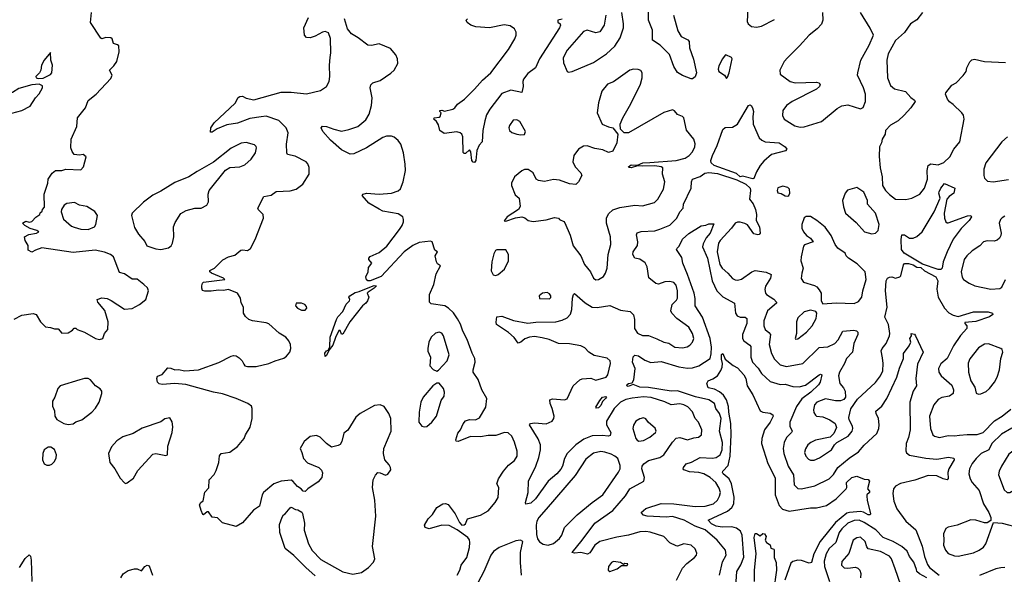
# Model space of a CAD drawing. Extents: x 1550320 to 1685906, y 509093 to 640511.
# Tile 70 of 256: x 1606029 to 1613882, y 535592 to 540019. Entities that reach past the tile are written whole.
import ezdxf

# ---------------------------------------------------------------- set-up
doc = ezdxf.new("R2010")
doc.units = 0

msp = doc.modelspace()

# ---------------------------------------------------------------- linework, layer by layer
at = {"layer": '0CON20XD'}
for points in [[(1611244.1, 540055), (1611278.5, 539928.5), (1611305, 539885.6), (1611357, 539857), (1611367.5, 539845), (1611371.4, 539795), (1611404.1, 539704.1), (1611425.7, 539595), (1611415, 539562), (1611395, 539546.2), (1611385, 539548), (1611314.2, 539574.2), (1611276.1, 539596.1), (1611246, 539645), (1611211.8, 539741.8), (1611136.4, 539816.4), (1611075.8, 539855.8), (1611074.6, 539935), (1611044.1, 540014.1), (1611043.1, 540095)], [(1611837.5, 540105), (1611830, 540005), (1611838.8, 539985), (1611865.6, 539965.6), (1611905, 539960), (1611945, 539968.1), (1612048.6, 540021.4)], [(1605985, 537627.5), (1606045, 537660), (1606135, 537674.4), (1606160, 537665), (1606195, 537607.5), (1606235, 537566.7), (1606275, 537562.5), (1606305, 537550), (1606335, 537550), (1606365, 537517.5), (1606415, 537520), (1606449.3, 537540.7), (1606463, 537557), (1606475, 537556.7), (1606486.4, 537546.4), (1606545, 537525.7), (1606634.4, 537474.4), (1606665, 537465.6), (1606690.8, 537475), (1606705, 537513.3), (1606730.8, 537545), (1606733.8, 537606.2), (1606706.8, 537696.8), (1606652.5, 537765), (1606647.5, 537785), (1606685, 537798), (1606725, 537793.8), (1606758.3, 537778.3), (1606865, 537708), (1606925, 537714.5), (1606985.4, 537744.6), (1607035, 537786.7), (1607056, 537855), (1607047.3, 537877.3), (1607020, 537905), (1606965, 537946.7), (1606925, 537947.5), (1606865, 537990), (1606825, 538000), (1606775.6, 538125), (1606753.3, 538143.3), (1606705, 538163.2), (1606631.8, 538178.2), (1606455, 538161.8), (1606205, 538197.5), (1606155, 538180), (1606125, 538162.5), (1606095, 538180), (1606096.2, 538216.2), (1606073.3, 538255), (1606067.5, 538285), (1606102.5, 538305), (1606162.5, 538315), (1606180, 538325), (1606165, 538335.6), (1606111.7, 538351.7), (1606070, 538375), (1606050, 538395), (1606078.3, 538411.7), (1606105, 538403.3), (1606125, 538407.5), (1606157, 538443), (1606190, 538465), (1606191.7, 538478.3), (1606208.3, 538491.7), (1606210, 538505), (1606227, 538523), (1606223.3, 538625), (1606253.3, 538715), (1606256.7, 538745), (1606286.4, 538793.6), (1606315, 538813.8), (1606365, 538816.2), (1606397, 538827), (1606515, 538821.2), (1606536.7, 538845), (1606560, 538925), (1606535, 538942.5), (1606505, 538937.5), (1606463, 538943), (1606446.4, 538966.4), (1606437.5, 538995), (1606440, 539065), (1606483.3, 539165), (1606488.8, 539235), (1606553.3, 539315), (1606576, 539375), (1606638.8, 539425), (1606755, 539550), (1606765.8, 539575), (1606744.2, 539615), (1606779.6, 539650.4), (1606804.2, 539685), (1606821.7, 539761.7), (1606819.7, 539809.7), (1606809.4, 539819.4), (1606777.5, 539827.5), (1606765.8, 539865), (1606755, 539874.2), (1606715, 539875.7), (1606685, 539865.6), (1606675, 539871.4), (1606592, 539995), (1606600, 540075)], [(1608385, 535579.1), (1608310, 535645), (1608215, 535742), (1608145, 535797.5), (1608103.8, 535925), (1608101.7, 535988.3), (1608123, 536047), (1608133.6, 536066.4), (1608146.4, 536073.6), (1608185, 536122.5), (1608195, 536126.7), (1608228.3, 536108.3), (1608247, 536107), (1608278, 536088), (1608283, 536077), (1608299.5, 535999.5), (1608297.5, 535945), (1608332.5, 535835), (1608360.8, 535780.8), (1608429.4, 535709.4), (1608605, 535611.2), (1608686.9, 535593.1), (1608755, 535606.7), (1608810, 535645), (1608850.5, 535689.5), (1608860.8, 535715), (1608843.5, 535815), (1608869.5, 536055), (1608862.5, 536185), (1608841.5, 536285), (1608848.1, 536345), (1608865.6, 536384.4), (1608885, 536403.8), (1608905, 536402), (1608945, 536382), (1608965, 536391.2), (1608988.6, 536425), (1608987.1, 536445), (1608975, 536466), (1608942, 536505), (1608930, 536555), (1608933.6, 536596.4), (1608991.9, 536735), (1608988.6, 536835), (1608974, 536875), (1608935, 536932), (1608905, 536944.3), (1608859.4, 536940.6), (1608745, 536876.4), (1608709.2, 536845), (1608646.8, 536743.2), (1608615, 536717.5), (1608599.1, 536650.9), (1608585, 536628.8), (1608569.5, 536620.5), (1608515, 536607.5), (1608476.1, 536636.1), (1608426.4, 536686.4), (1608395, 536699.2), (1608345, 536692), (1608297.6, 536652.4), (1608266, 536595), (1608280, 536565), (1608292, 536515), (1608325, 536482), (1608415, 536443.3), (1608435, 536423.3), (1608445, 536402.5), (1608438, 536365), (1608408.6, 536331.4), (1608327.5, 536275), (1608305, 536252.5), (1608290, 536255), (1608272.5, 536275), (1608245, 536292.5), (1608206.4, 536336.4), (1608193, 536343), (1608115, 536336.2), (1608055, 536314), (1607973.8, 536245), (1607963.8, 536225), (1607942.5, 536135), (1607893.3, 536105), (1607805, 536002.5), (1607755, 535972.5), (1607645, 536003.3), (1607605, 536043.8), (1607565, 536047.5), (1607535, 536090), (1607525, 536090), (1607495, 536067.5), (1607490, 536070), (1607475, 536100), (1607463.9, 536146.1), (1607472.5, 536165), (1607491.7, 536178.3), (1607505, 536247.5), (1607537.7, 536282.3), (1607540, 536345), (1607580.7, 536389.3), (1607595, 536420), (1607616.7, 536485), (1607622.3, 536537.7), (1607635, 536556), (1607705, 536566.7), (1607765, 536613.3), (1607820, 536675), (1607829.2, 536705), (1607866.2, 536766.2), (1607882, 536835), (1607884, 536915), (1607876.2, 536935), (1607848.8, 536955), (1607755, 536996.1), (1607645, 537033.3), (1607575, 537044.6), (1607355, 537106.2), (1607264.7, 537115.3), (1607165, 537107.5), (1607141.5, 537111.5), (1607126.7, 537125), (1607122.5, 537155), (1607127, 537173), (1607165, 537186.2), (1607210.8, 537239.2), (1607235, 537237.1), (1607265, 537224), (1607295, 537226), (1607345, 537215.6), (1607454.5, 537224.5), (1607617.8, 537282.2), (1607715, 537333.8), (1607735, 537338.8), (1607755, 537336.7), (1607779.5, 537319.5), (1607802.5, 537295), (1607815, 537270), (1607825, 537256.7), (1607845, 537250.8), (1607915, 537250.6), (1608015, 537274.5), (1608065, 537296.9), (1608135, 537317.8), (1608157.6, 537332.4), (1608182.2, 537365), (1608190, 537395), (1608187.5, 537425), (1608174.4, 537455), (1608150, 537485), (1608097.2, 537517.2), (1608015, 537590), (1607995, 537598), (1607884.2, 537614.2), (1607857.5, 537625), (1607830.7, 537650.7), (1607812.5, 537675), (1607813.3, 537725), (1607795, 537760), (1607790, 537795), (1607766.1, 537836.1), (1607695, 537864), (1607655, 537856), (1607615, 537860.8), (1607555, 537852.5), (1607505, 537851.2), (1607487, 537857), (1607480, 537875), (1607481.2, 537895), (1607486.2, 537915), (1607495.8, 537924.2), (1607665.8, 537944.2), (1607654, 537955), (1607558, 537995), (1607546, 538005), (1607544.3, 538015.7), (1607582.5, 538035), (1607600, 538055), (1607647.7, 538102.3), (1607694.1, 538125.9), (1607745, 538140), (1607791.7, 538178.3), (1607805, 538182), (1607845, 538176.7), (1607868.3, 538191.7), (1607905.8, 538264.2), (1607972.5, 538435), (1607970, 538465), (1607932.1, 538502.1), (1607928, 538515), (1607975, 538608.8), (1608035, 538618), (1608075, 538646.2), (1608185, 538653.3), (1608235, 538666.7), (1608286.7, 538705), (1608336.2, 538785), (1608338.3, 538838.3), (1608327.7, 538867.7), (1608313.3, 538885), (1608225, 538930), (1608165, 538943.8), (1608158, 538955), (1608155.7, 539025), (1608169.5, 539115), (1608154.7, 539154.7), (1608094.7, 539214.7), (1607995, 539249.2), (1607953.6, 539243.6), (1607865, 539229.2), (1607765, 539193.5), (1607681.2, 539178.8), (1607602.3, 539147.7), (1607565, 539120), (1607551.7, 539121.7), (1607553.8, 539155), (1607580, 539195), (1607748.5, 539351.5), (1607772.2, 539397.8), (1607785, 539406), (1607805, 539407.5), (1607835, 539391.4), (1607895, 539380.4), (1608115, 539439.3), (1608195, 539441.3), (1608315, 539426.4), (1608426.8, 539453.2), (1608475.7, 539484.3), (1608496, 539525), (1608502.5, 539565), (1608499.4, 539655), (1608505.8, 539715.8), (1608510.8, 539755), (1608507.6, 539867.6), (1608492.9, 539912.9), (1608465, 539924.2), (1608445, 539920), (1608385, 539886.9), (1608345, 539873.1), (1608315, 539876.2), (1608300, 539895), (1608294.3, 539955), (1608331.8, 540035)], [(1609518.8, 535585), (1609538.8, 535625), (1609550, 535665), (1609594, 535725), (1609615.5, 535805), (1609619.6, 535845), (1609615.9, 535865.9), (1609603.5, 535885), (1609516.8, 535946.8), (1609455, 535981.8), (1609395.4, 535984.6), (1609295, 535956.2), (1609262.5, 535965), (1609257.5, 535985), (1609286.7, 536035), (1609320.3, 536069.7), (1609355.8, 536124.2), (1609404.5, 536155.5), (1609425, 536158.1), (1609445, 536149.2), (1609501.4, 536075), (1609535.8, 536005), (1609555, 535984.5), (1609575, 535985.6), (1609585.5, 535995), (1609600, 536035), (1609705, 536063.6), (1609765, 536097.8), (1609821.4, 536165), (1609844, 536205), (1609850, 536285), (1609834.4, 536315), (1609846.7, 536355), (1609886.7, 536415), (1609927.8, 536462.2), (1609975, 536500.8), (1609996.5, 536535), (1609996.9, 536575), (1609975, 536646.2), (1609953.1, 536695), (1609925, 536720), (1609895, 536724.4), (1609825, 536700.9), (1609765, 536701.1), (1609705, 536689.6), (1609625, 536690.8), (1609525, 536652), (1609510, 536655), (1609506.4, 536666.4), (1609521.9, 536718.1), (1609544.4, 536745.6), (1609566.3, 536793.7), (1609585, 536817.1), (1609615, 536828.6), (1609665, 536824.3), (1609695, 536842), (1609747.5, 536925), (1609755.8, 536995), (1609714.7, 537064.7), (1609686.5, 537146.5), (1609644.5, 537204.5), (1609644.4, 537225), (1609661.5, 537285), (1609658.9, 537315), (1609636.2, 537356.2), (1609596.5, 537466.5), (1609562, 537532), (1609545, 537588), (1609521.7, 537631.7), (1609488, 537678), (1609450, 537715), (1609419.2, 537735), (1609311.4, 537751.4), (1609296.2, 537765), (1609296.4, 537826.4), (1609331.5, 537905), (1609349.1, 537990.9), (1609386.2, 538055), (1609360.4, 538070.4), (1609352.7, 538087.3), (1609342.5, 538135), (1609360, 538165), (1609338.6, 538178.6), (1609317.5, 538245), (1609305, 538250), (1609215, 538240.5), (1609165, 538217), (1609095.3, 538165), (1608911.1, 537968.9), (1608825, 537934.2), (1608805, 537934.8), (1608793.7, 537943.7), (1608790.4, 537965), (1608807.5, 538005), (1608809.7, 538040.3), (1608838, 538075), (1608813.3, 538105), (1608813.9, 538116.1), (1608825, 538127.5), (1608895, 538159.6), (1608958, 538212), (1609058.5, 538345), (1609078.5, 538375), (1609088.9, 538405), (1609091.1, 538425), (1609085, 538444), (1609048.2, 538468.2), (1608925, 538491.2), (1608895.3, 538505.3), (1608812, 538555), (1608760, 538615), (1608767.5, 538625), (1608795.9, 538634.1), (1608895, 538626.2), (1608995, 538634.6), (1609046.9, 538653.1), (1609065, 538668), (1609087.5, 538725), (1609105.4, 538815), (1609103.7, 538866.3), (1609088.9, 538955), (1609069.4, 539025), (1609046.7, 539055), (1609015, 539080.9), (1608995, 539088.8), (1608955, 539087.8), (1608925, 539077.3), (1608795, 538996.5), (1608695, 538948.5), (1608665, 538946.7), (1608595, 538980), (1608507.4, 539057.4), (1608445.8, 539125), (1608432, 539155), (1608445, 539168.8), (1608475, 539165.8), (1608533.8, 539143.8), (1608595, 539130), (1608655, 539141.2), (1608725, 539166.9), (1608789.3, 539220.7), (1608815.9, 539264.1), (1608835.4, 539335), (1608841.1, 539395), (1608824.2, 539475), (1608830.3, 539499.7), (1608845.7, 539514.3), (1608905, 539534.2), (1608989.1, 539590.9), (1609015.8, 539615), (1609045, 539670), (1609042, 539705), (1609028.3, 539738.3), (1608985, 539788.8), (1608895.8, 539825.8), (1608835, 539812.5), (1608805.8, 539815.8), (1608728.8, 539875), (1608675, 539907.1), (1608644.1, 539945), (1608618.7, 540025)], [(1610356.1, 540023.9), (1610320, 540015), (1610320.1, 540000.1), (1610338.6, 539985), (1610341.5, 539975), (1610333.8, 539955), (1610174.1, 539705), (1610143.3, 539633.3), (1610082, 539588), (1610047.5, 539545), (1610041.1, 539525), (1610043.4, 539486.6), (1610032.5, 539437.5), (1609945, 539457.1), (1609875, 539430.5), (1609778.9, 539305), (1609751.3, 539258.7), (1609737.8, 539212.2), (1609721.9, 539135), (1609718, 539045), (1609693.9, 539016.1), (1609674, 538975), (1609665.7, 538895), (1609655, 538880), (1609645, 538881.2), (1609634, 538895), (1609626.7, 538965), (1609615, 538980), (1609585, 538950), (1609575, 538950), (1609565, 538960), (1609562.5, 539085), (1609553.8, 539105), (1609542.5, 539115), (1609513.9, 539123.9), (1609415, 539110), (1609380, 539135), (1609368.3, 539178.3), (1609352.5, 539205), (1609331.2, 539225), (1609334, 539236), (1609375, 539240), (1609383.6, 539246.4), (1609390, 539275), (1609380, 539285), (1609380, 539295), (1609395, 539297.5), (1609417.5, 539287.5), (1609484.5, 539305.5), (1609499.2, 539315), (1609521.2, 539345), (1609576, 539384), (1609657, 539463), (1609719.4, 539535), (1609786.4, 539595), (1609928, 539782), (1609977.9, 539865), (1609989.6, 539895), (1609988.3, 539918.3), (1609976.5, 539945), (1609940.6, 539970.6), (1609893.6, 539976.4), (1609775, 539952.5), (1609667.7, 539962.3), (1609627.5, 539975), (1609597.5, 539995), (1609590, 540015), (1609600, 540025)], [(1610704.3, 540055), (1610690, 539975), (1610655, 539920.8), (1610625, 539912.9), (1610555, 539935.7), (1610525, 539925.8), (1610395, 539776.2), (1610364.4, 539715.6), (1610365.6, 539675), (1610394.6, 539604.6), (1610405, 539600)], [(1610405, 539600), (1610435, 539604.4), (1610604.2, 539675.8), (1610708.8, 539745), (1610775, 539808), (1610817.1, 539875), (1610844.2, 539955), (1610845.6, 539985), (1610832, 540075)], [(1612431.2, 540075), (1612434.2, 540015), (1612425, 539983.8), (1612388, 539945), (1612325.8, 539895), (1612249.7, 539810.3), (1612151.4, 539715), (1612125, 539684), (1612092.5, 539615), (1612095, 539583.8), (1612175, 539524.2), (1612215, 539514.4), (1612385, 539519.2), (1612402.5, 539515), (1612412.5, 539505), (1612406.7, 539485), (1612383.3, 539465), (1612189.2, 539365), (1612145, 539334.2), (1612115.7, 539295), (1612112.5, 539255), (1612125, 539223.8), (1612211.3, 539171.3), (1612255, 539161.9)], [(1612255, 539161.9), (1612285, 539164.4), (1612425, 539206.2), (1612549.7, 539310.3), (1612585, 539331.2), (1612635, 539340), (1612735, 539307.5), (1612755, 539317.5), (1612775.8, 539365), (1612775.7, 539425), (1612760, 539475), (1612712, 539575), (1612712.5, 539595), (1612736.4, 539695), (1612805, 539814.3), (1612838.1, 539895), (1612811.3, 539951.3), (1612733.8, 540075)], [(1613230, 540075), (1613183, 540017), (1613132.5, 539985), (1613085, 539916.7), (1613015, 539852), (1612954.4, 539745), (1612945.4, 539694.6), (1612951.2, 539555), (1612975, 539493.8), (1613005, 539466.2), (1613095, 539446.2), (1613137, 539397), (1613166.4, 539376.4), (1613170, 539365), (1613136.7, 539315), (1613084.4, 539255.6), (1613035, 539212.5), (1612975, 539178), (1612934.4, 539135), (1612930.8, 539105), (1612907.5, 539065), (1612902.9, 539035), (1612887.5, 539005), (1612883.9, 538926.1), (1612891.9, 538835), (1612907.3, 538765), (1612909.5, 538695), (1612934.5, 538655), (1612965, 538622.5), (1613015, 538587.1), (1613096.6, 538583.4), (1613145.5, 538594.5), (1613209.2, 538625), (1613244.4, 538675), (1613269.5, 538745), (1613265.5, 538815), (1613275.5, 538854.5), (1613295, 538868.6), (1613355, 538861.5), (1613399.8, 538880.2), (1613448.1, 538925), (1613479.1, 538985), (1613527.8, 539045), (1613562, 539225), (1613555.8, 539255.8), (1613543.8, 539275), (1613472.9, 539342.9), (1613444.3, 539364.3), (1613430, 539385), (1613413.3, 539425), (1613416.7, 539435), (1613463.3, 539495), (1613496.7, 539515), (1613555, 539572.5), (1613576.7, 539605), (1613583.3, 539635), (1613606.4, 539683.6), (1613621.7, 539698.3), (1613645, 539703.8), (1613725, 539686), (1613891.7, 539678.3)], [(1606175, 539548.8), (1606215, 539551.9), (1606275, 539581.2), (1606286.2, 539595), (1606289.2, 539655), (1606278, 539695), (1606275, 539757.5), (1606224, 539695), (1606203.4, 539656.6), (1606196.2, 539615), (1606186.2, 539595), (1606157.5, 539565), (1606160, 539555), (1606175, 539548.8)], [(1611665, 539550), (1611675, 539560), (1611686.7, 539595), (1611712, 539705), (1611705.8, 539715.8), (1611662, 539738), (1611655, 539736.7), (1611633.1, 539705), (1611605, 539650), (1611600.8, 539625), (1611606.2, 539605), (1611650, 539575), (1611665, 539550)], [(1610625, 537942.5), (1610645, 537944.3), (1610685, 537968.8), (1610701.2, 537995), (1610713.8, 538035), (1610722.1, 538145), (1610744.4, 538225.6), (1610741.9, 538285), (1610708.9, 538395), (1610710, 538435), (1610725, 538468.6), (1610759.4, 538500.6), (1610815, 538519.1), (1610935, 538538), (1610997.3, 538532.7), (1611091.7, 538558.3), (1611118.6, 538585), (1611163.6, 538666.4), (1611175.6, 538725), (1611156.9, 538785), (1611157.3, 538835), (1611145.8, 538845), (1611095, 538853.3), (1610995, 538849), (1610955, 538853.1), (1610905, 538837.2), (1610888.1, 538838.1), (1610885.5, 538845), (1610905, 538860.3), (1610955, 538856.6), (1610998.6, 538875), (1611055, 538879), (1611265, 538895.6), (1611336.6, 538913.4), (1611368.6, 538935), (1611394.4, 538965), (1611414.4, 539005), (1611416.6, 539026.6), (1611405, 539066.2), (1611348.3, 539138.3), (1611325, 539236.7), (1611315, 539246.2), (1611275, 539262), (1611251.4, 539291.4), (1611235, 539298.6), (1611165, 539277.3), (1610885, 539116.7), (1610850, 539115), (1610820, 539145), (1610817.5, 539185), (1610838, 539235), (1610903.8, 539346.2), (1610981.5, 539505), (1610993.1, 539555), (1610994.2, 539594.2), (1610982.3, 539612.3), (1610961.2, 539621.2), (1610925, 539624.4), (1610895, 539616.7), (1610765, 539522.5), (1610715.9, 539504.1), (1610672.7, 539447.3), (1610645.8, 539354.2), (1610634, 539275), (1610673.3, 539185), (1610725, 539162.5), (1610760, 539155), (1610800, 539105), (1610790.8, 539035), (1610759.7, 538970.3), (1610725, 538958), (1610678.8, 538978.8), (1610615, 538990), (1610555, 539010.8), (1610525, 539008), (1610485, 538984), (1610448.1, 538935), (1610440.5, 538885), (1610458.6, 538845), (1610505.5, 538795.5), (1610511.1, 538775), (1610485, 538723.8), (1610465, 538704), (1610415, 538707.5), (1610335, 538739.2), (1610285, 538742), (1610215, 538727.5), (1610165.8, 538735.8), (1610146.7, 538745), (1610125, 538796.7), (1610085, 538823.8), (1610055, 538822), (1610035, 538812), (1609976, 538765), (1609951.2, 538715), (1609950.8, 538695), (1609979.5, 538619.5), (1610013.3, 538595), (1610021.2, 538528.8), (1610008, 538505), (1609918, 538445), (1609893.9, 538413.9), (1609905, 538410.8), (1609982.4, 538437.6), (1610035, 538445.6), (1610057.5, 538437.5), (1610085, 538416.7), (1610125, 538408.8), (1610228.9, 538421.1), (1610295, 538438.6), (1610325.8, 538435.8), (1610334.2, 538424.2), (1610368.6, 538408.6), (1610377.8, 538397.8), (1610418.1, 538298.1), (1610444.1, 538214.1), (1610503.6, 538135), (1610534.7, 538064.7), (1610580.8, 538005), (1610604.2, 537955), (1610625, 537942.5)], [(1605915, 539272.5), (1605965, 539273.5), (1606045.5, 539294.5), (1606112.7, 539327.3), (1606155.7, 539394.3), (1606185, 539426.7), (1606211.2, 539475), (1606211.2, 539491.2), (1606185, 539502.9), (1606125, 539498.6), (1606020.9, 539469.1), (1605971.4, 539438.6), (1605915, 539417.1), (1605825, 539418), (1605786.1, 539403.9), (1605776.7, 539375), (1605792.5, 539345), (1605825, 539333.3), (1605915, 539272.5)], [(1611875, 538747.8), (1611795, 538768.9), (1611775, 538765.7), (1611745, 538790.6), (1611568.9, 538855), (1611544, 538875), (1611542.1, 538895), (1611555, 538934), (1611591.2, 539015), (1611637.3, 539142.7), (1611655, 539158.8), (1611715, 539162), (1611755, 539184), (1611841.4, 539335), (1611855, 539340), (1611862, 539335), (1611874.6, 539314.6), (1611880.5, 539285), (1611875.5, 539245), (1611877.9, 539185), (1611926.9, 539075), (1611946.9, 539056.9), (1611974.6, 539044.6), (1612086.2, 539035), (1612133.8, 539005), (1612147.5, 538985), (1612136.7, 538973.3), (1612025, 538942.5), (1611965, 538888.9), (1611935, 538855.5), (1611905.3, 538804.7), (1611885, 538750.5), (1611875, 538747.8)], [(1610025, 539100), (1610055, 539103.3), (1610063.8, 539125), (1610017.1, 539205), (1609995, 539220.6), (1609965, 539217.5), (1609935.8, 539175), (1609930.8, 539155), (1609934.5, 539134.5), (1609955, 539119.2), (1609995, 539106), (1610025, 539100)], [(1613907, 539083), (1613863.1, 539045), (1613734.4, 538875), (1613718.1, 538825), (1613718.6, 538775), (1613725, 538753.3), (1613748.8, 538728.8), (1613794.4, 538724.4), (1613915, 538742.9)], [(1607155, 538183.8), (1607215, 538198.8), (1607236.2, 538215), (1607246.2, 538235), (1607256.7, 538285), (1607254.2, 538365), (1607269.1, 538400.9), (1607315, 538472), (1607357.5, 538495), (1607425, 538513.8), (1607476.4, 538513.6), (1607521.7, 538538.3), (1607533.8, 538565), (1607530.8, 538625), (1607539.2, 538655), (1607671.1, 538818.9), (1607705, 538838.6), (1607785, 538844.5), (1607825, 538861.1), (1607875, 538904.4), (1607910, 538955), (1607917.5, 538995), (1607915, 539006.7), (1607900.9, 539020.9), (1607835, 539038.1), (1607795, 539031.9), (1607715, 538992.9), (1607575, 538882.5), (1607445, 538805.8), (1607376.7, 538765), (1607265, 538720.5), (1607155, 538650.9), (1607090.8, 538619.2), (1607015, 538562.9), (1606924.4, 538475), (1606921.1, 538455), (1606945, 538360), (1606975, 538306.7), (1607027.3, 538247.3), (1607042.5, 538215), (1607115, 538190), (1607155, 538183.8)], [(1611167.1, 536545), (1611235, 536647.8), (1611265, 536678.2), (1611295, 536684.5), (1611354.4, 536664.4), (1611405, 536681.5), (1611443.1, 536686.9), (1611467.5, 536705), (1611470.6, 536745), (1611442.9, 536805), (1611417.1, 536835), (1611395, 536890), (1611357.6, 536927.6), (1611325, 536945.4), (1611295, 536953.2), (1611225, 536944.7), (1611175, 536969.2), (1611065, 537003.6), (1611005, 537009.5), (1610915, 536998.1), (1610863.6, 536986.4), (1610820.5, 536965), (1610771.1, 536915), (1610707.9, 536815), (1610707.9, 536785), (1610742.7, 536725), (1610739.5, 536700.5), (1610725, 536695.5), (1610675, 536700.6), (1610595, 536697.8), (1610528.9, 536671.1), (1610464.6, 536625), (1610396.2, 536555), (1610374.1, 536515.9), (1610358.1, 536455), (1610345, 536430.4), (1610313.1, 536395), (1610243.5, 536336.5), (1610142.5, 536195), (1610105, 536158.6), (1610065, 536152.5), (1610062.5, 536165), (1610085.5, 536245), (1610085.6, 536335), (1610145, 536455.7), (1610170.3, 536525), (1610183.8, 536585), (1610182.3, 536625), (1610165, 536674.2), (1610095.8, 536785), (1610103.5, 536796.5), (1610135, 536802.1), (1610227.2, 536792.8), (1610275, 536814.3), (1610289.4, 536835), (1610292.2, 536855), (1610275.5, 536915), (1610258.8, 536955), (1610258, 536985), (1610277.5, 536992.5), (1610375, 536984.5), (1610395, 536992.5), (1610444.2, 537095), (1610496, 537145), (1610515, 537152.5), (1610585, 537156.7), (1610625, 537141.6), (1610705.7, 537164.3), (1610720.5, 537185), (1610740, 537275), (1610738.5, 537295), (1610715, 537316), (1610609.5, 537339.5), (1610567.9, 537365), (1610535, 537399.1), (1610504.8, 537414.7), (1610415, 537430.7), (1610325, 537433.8), (1610252.5, 537465), (1610195, 537479.1), (1610135, 537488.8), (1610095.3, 537484.7), (1610058.1, 537471.9), (1610025, 537444.2), (1610005, 537436.2), (1609972.5, 537482.5), (1609927.5, 537522.5), (1609832.5, 537585), (1609828.8, 537605), (1609835, 537646.7), (1609875, 537653.3), (1609968.5, 537618.5), (1610082.8, 537597.2), (1610145, 537604.6), (1610305, 537607.5), (1610355, 537619.6), (1610395, 537639.1), (1610422.3, 537667.7), (1610431.8, 537705), (1610438.1, 537795), (1610444.5, 537825.5), (1610455, 537833.8), (1610538.1, 537758.1), (1610595, 537724.4), (1610635, 537720.5), (1610735, 537737.1), (1610820.2, 537700.2), (1610898.3, 537688.3), (1610923.4, 537663.4), (1610931.1, 537625), (1610931.9, 537555), (1610955, 537515.8), (1610995, 537498.5), (1611045, 537498.5), (1611109.5, 537470.5), (1611166.2, 537445), (1611205, 537435.6), (1611253.3, 537405), (1611315, 537400), (1611353.2, 537406.8), (1611375, 537420.8), (1611396, 537445), (1611404.3, 537475), (1611395, 537513.8), (1611364.6, 537564.6), (1611270.8, 537635), (1611229.2, 537675), (1611220.8, 537695), (1611232.9, 537745), (1611268.6, 537781.4), (1611274.4, 537795), (1611274.3, 537855), (1611265, 537900), (1611245, 537921.2), (1611215, 537930), (1611175, 537927.5), (1611125, 537908), (1611102.1, 537912.1), (1611047.1, 537957.1), (1611032.2, 538045), (1611017, 538077), (1610975, 538108.1), (1610935, 538116), (1610918.1, 538145), (1610921.9, 538165), (1610955, 538217.5), (1610958.5, 538245), (1610948.1, 538301.9), (1610953.2, 538316.8), (1610985, 538329.1), (1611095, 538333.6), (1611134.1, 538345.9), (1611215, 538379.5), (1611269.5, 538435), (1611293.3, 538485), (1611320.6, 538515), (1611324.4, 538545), (1611384.4, 538675), (1611386.7, 538725), (1611394.2, 538745), (1611455, 538767.8), (1611494, 538795), (1611525, 538800.2), (1611595, 538791.1), (1611749.8, 538739.8), (1611820.5, 538705), (1611854.7, 538675), (1611857.5, 538655), (1611849.2, 538585), (1611878.6, 538548.6), (1611898.7, 538505), (1611906.4, 538465), (1611902.5, 538415), (1611928.9, 538365), (1611933.8, 538315), (1611926.7, 538305), (1611915, 538302.5), (1611885, 538310.8), (1611832.4, 538382.4), (1611813.3, 538393.3), (1611775, 538402.4), (1611755, 538403.3), (1611735.6, 538395), (1611705.2, 538354.8), (1611615, 538255.4), (1611602.9, 538235), (1611592.9, 538165), (1611613.5, 538065), (1611631.2, 538035), (1611678.1, 537995), (1611713.8, 537953.8), (1611735, 537942.5), (1611755, 537939.2), (1611785, 537948.1), (1611868, 538005), (1611895, 538016.5), (1611983, 538003), (1612022, 537985), (1612016.9, 537955), (1611977.6, 537892.4), (1611973.1, 537865), (1611977, 537837), (1611985, 537824.2), (1612045, 537788.1), (1612064.3, 537765), (1612064.2, 537755), (1611992.9, 537695), (1611964.1, 537615), (1611963.2, 537575), (1611974.4, 537545), (1612005, 537523.3), (1612016.4, 537505), (1612006.2, 537425), (1612025.4, 537355), (1612049.4, 537309.4), (1612094.7, 537264.7), (1612145, 537251.5), (1612275, 537273.5), (1612405, 537401.1), (1612475, 537408.8), (1612528.9, 537435), (1612556.4, 537463.7), (1612595, 537531.4), (1612680.9, 537540.9), (1612703.3, 537535), (1612713.8, 537525), (1612712.9, 537505), (1612682.2, 537435), (1612671.2, 537365), (1612622.7, 537315), (1612607.9, 537275), (1612567.5, 537205), (1612558.5, 537175), (1612570, 537115), (1612600.6, 537080.6), (1612612.5, 537055), (1612614.3, 537005), (1612602.4, 536987.6), (1612575, 536975.6), (1612534.5, 536975.5), (1612455, 536991.4), (1612385.8, 536965), (1612368.9, 536945), (1612359.4, 536905), (1612362.4, 536882.4), (1612375, 536861.2), (1612385, 536854.3), (1612435, 536850), (1612491.2, 536825), (1612533.8, 536795), (1612544.2, 536765), (1612521.2, 536715), (1612494.1, 536685.9), (1612375, 536661.9), (1612338, 536645), (1612315, 536625.7), (1612295, 536593.3), (1612289.4, 536565), (1612298.1, 536535), (1612319.8, 536509.8), (1612335, 536502.2), (1612365, 536501.9), (1612408.3, 536521.7), (1612504, 536585), (1612528, 536625), (1612546.5, 536643.5), (1612636.9, 536695), (1612668.1, 536735), (1612674.2, 536755), (1612672, 536775), (1612645.8, 536825), (1612643, 536843), (1612657.4, 536912.6), (1612710.6, 536989.4), (1612855, 537123.1), (1612895.5, 537175), (1612912.7, 537215), (1612916.2, 537275), (1612909.8, 537319.8), (1612898.5, 537375), (1612906.9, 537395), (1612938.6, 537435), (1612965.4, 537494.6), (1612968.5, 537515), (1612958.5, 537585), (1612930, 537645), (1612947.1, 537725), (1612935.5, 537855), (1612940, 537935), (1612951.2, 537955), (1612965.8, 537964.2), (1612985, 537965.6), (1613015, 537956.9), (1613048, 537965), (1613055.8, 537975), (1613077.8, 538062.2), (1613086.8, 538073.2), (1613116.6, 538073.4), (1613155, 538061.4), (1613185, 538042.5), (1613215, 538041), (1613246.6, 538015), (1613335.8, 537965), (1613351.3, 537935), (1613343, 537867), (1613353.1, 537805), (1613404.4, 537715), (1613439.3, 537679.3), (1613475, 537660), (1613515, 537649.2), (1613637.5, 537687.5), (1613753, 537687), (1613787.5, 537675), (1613791.2, 537665), (1613765, 537646), (1613655, 537609.1), (1613567, 537603), (1613566.2, 537595), (1613584, 537574), (1613583.8, 537555), (1613533, 537497), (1613477.7, 537415), (1613426.5, 537313.5), (1613375, 537270.8), (1613356, 537235), (1613360.8, 537205), (1613377.1, 537175), (1613462.3, 537102.3), (1613476.2, 537065), (1613473.6, 537036.4), (1613445, 537013.5), (1613385, 537002.2), (1613353.9, 536986.1), (1613320, 536945), (1613284.4, 536855), (1613292.9, 536755), (1613312, 536705), (1613324.3, 536694.3), (1613365, 536684.2), (1613435, 536699.5), (1613485, 536696.7), (1613525, 536702.2), (1613585, 536708.5), (1613665, 536706.8), (1613714.3, 536725), (1613805, 536817.5), (1613865.6, 536854.4), (1613935, 536910)], [(1612155, 538611.4), (1612164.1, 538615.9), (1612171.2, 538635), (1612168.8, 538665), (1612155, 538680), (1612115, 538690), (1612074.4, 538675.6), (1612070, 538655), (1612075, 538635.8), (1612101.2, 538631.2), (1612135, 538612.2), (1612155, 538611.4)], [(1612825, 538308.6), (1612855, 538314), (1612875.6, 538335), (1612884.3, 538385), (1612855, 538473.3), (1612790.8, 538545), (1612790, 538575), (1612762.3, 538642.3), (1612705, 538679.2), (1612631.2, 538658.8), (1612612, 538635), (1612592.5, 538575), (1612600, 538525), (1612616.2, 538475), (1612699.8, 538399.8), (1612767.5, 538325), (1612825, 538308.6)], [(1613375, 538024.2), (1613355, 538024.8), (1613228.7, 538068.7), (1613084.2, 538155), (1613063.1, 538185), (1613058.1, 538265), (1613065, 538302.5), (1613085, 538302), (1613125, 538275.7), (1613155, 538275.5), (1613185, 538287.5), (1613225.5, 538325), (1613321.2, 538485), (1613370.4, 538595), (1613359.6, 538635), (1613362.8, 538645), (1613375.7, 538675), (1613405, 538712.5), (1613487.5, 538675), (1613479.4, 538635), (1613441.6, 538608.4), (1613424.4, 538585), (1613402.3, 538475), (1613403.8, 538433.8), (1613415, 538406.2), (1613425, 538396.7), (1613435, 538398), (1613587.3, 538452.7), (1613615, 538456.2), (1613620, 538445), (1613602.5, 538415), (1613539.2, 538350.8), (1613473.9, 538266.1), (1613425.3, 538165), (1613395.3, 538085), (1613385.2, 538034.7), (1613375, 538024.2)], [(1606575, 538344.4), (1606624, 538365), (1606635.4, 538384.6), (1606647.8, 538455), (1606628, 538488), (1606565, 538527.1), (1606505, 538539.2), (1606465, 538560.8), (1606405, 538551.2), (1606382.3, 538537.7), (1606363.3, 538505), (1606360, 538485), (1606377, 538427), (1606441.7, 538371.7), (1606462.3, 538362.3), (1606515.7, 538345.7), (1606575, 538344.4)], [(1612435, 537750), (1612540.6, 537759.4), (1612685, 537754.3), (1612719.3, 537770.7), (1612746.9, 537805), (1612754.6, 537855.4), (1612781.2, 537945), (1612772.3, 538005), (1612709.1, 538069.1), (1612638, 538115), (1612620, 538135), (1612613.3, 538155), (1612554, 538195), (1612532, 538225), (1612501.4, 538295), (1612452.9, 538362.9), (1612386.9, 538415), (1612335, 538446.9), (1612302.2, 538447.8), (1612285, 538438), (1612266.9, 538385), (1612267.5, 538355), (1612281.1, 538325), (1612305, 538297.1), (1612335, 538275.6), (1612356.7, 538245), (1612287.9, 538222.1), (1612279.5, 538210.5), (1612260.8, 538125), (1612260, 538095), (1612277.8, 538035), (1612265.8, 537995), (1612262.3, 537952.3), (1612280, 537925), (1612366.8, 537896.8), (1612385.5, 537885.5), (1612405, 537862), (1612421.2, 537835), (1612420, 537775), (1612435, 537750)], [(1613885, 538451.1), (1613865, 538438.1), (1613852.9, 538425), (1613841.9, 538395), (1613856.4, 538315), (1613854.5, 538295), (1613844.4, 538275), (1613825, 538259.5), (1613802.1, 538252.1), (1613745.8, 538254.2), (1613715, 538246), (1613686.7, 538213.3), (1613626.7, 538173.3), (1613582.5, 538135), (1613561.1, 538105), (1613538.9, 538005), (1613544.6, 537964.6), (1613557.1, 537945), (1613601.5, 537915), (1613648, 537895), (1613775, 537867.1), (1613845, 537872.7)], [(1611611.2, 535585), (1611635, 535691.2), (1611662.2, 535745), (1611656.9, 535785), (1611591.1, 535865), (1611495, 535946.7), (1611417.2, 535977.2), (1611329.5, 536025), (1611235, 536054.5), (1611185, 536048.9), (1611032.5, 536055), (1611003.8, 536065), (1610986.7, 536085), (1611023.4, 536116.6), (1611145, 536156.1), (1611245, 536154.1), (1611415.8, 536134.2), (1611495, 536136.6), (1611561.5, 536155), (1611594.6, 536185), (1611611.3, 536215), (1611617.8, 536245), (1611608.7, 536278.7), (1611580, 536325), (1611535.5, 536365), (1611485.6, 536395), (1611445.3, 536404.7), (1611370.9, 536410.9), (1611326.2, 536425), (1611320.8, 536435), (1611324.2, 536445), (1611344, 536475), (1611387.5, 536487.5), (1611455, 536525.4), (1611555, 536519.7), (1611585, 536523.8), (1611615, 536546.4), (1611632.3, 536585), (1611633.8, 536645), (1611610, 536735), (1611624.7, 536835), (1611609.3, 536875), (1611581.2, 536915), (1611570.5, 536955), (1611525.7, 536985.7), (1611419.5, 537009.5), (1611275, 537057.6), (1611225, 537054.2), (1611045, 537082.7), (1610975, 537085.7), (1610923, 537107), (1610880.5, 537090.5), (1610872.5, 537095), (1610873.9, 537106.1), (1610885, 537116.1), (1610915, 537120), (1610926.4, 537143.6), (1610937.3, 537235), (1610917, 537285), (1610922.6, 537327.4), (1610935, 537342.2), (1610965, 537336.2), (1611015, 537300), (1611063.1, 537283.1), (1611145, 537290.4), (1611285, 537248), (1611355, 537238.4), (1611395, 537240), (1611445, 537256.2), (1611536.2, 537315), (1611545, 537352.5), (1611547.4, 537405), (1611535.2, 537475), (1611474.1, 537644.1), (1611415.4, 537735), (1611416.7, 537793.3), (1611409.3, 537835), (1611355.9, 537985), (1611318.4, 538075), (1611310.4, 538120.4), (1611268, 538185), (1611272.5, 538195), (1611288.7, 538211.3), (1611315, 538265.7), (1611365, 538311.1), (1611465, 538374), (1611501.7, 538378.3), (1611525, 538390), (1611565, 538390), (1611535.5, 538315), (1611503.1, 538276.9), (1611479.1, 538230.9), (1611474.6, 538205), (1611515.8, 538115.8), (1611551.6, 537935), (1611588.3, 537855), (1611637.4, 537807.4), (1611730, 537755), (1611739.2, 537675), (1611752, 537655), (1611775, 537645.7), (1611815, 537645.6), (1611827.5, 537635), (1611827.5, 537595), (1611794.7, 537505.3), (1611792.5, 537475), (1611803.3, 537455), (1611851.8, 537421.8), (1611859.5, 537409.5), (1611859.5, 537325), (1611872.2, 537285), (1611918.4, 537238.4), (1611944.7, 537194.7), (1612015, 537132.2), (1612095, 537106.5), (1612135, 537108.8), (1612195, 537089.7), (1612245, 537089.5), (1612295, 537102.7), (1612405, 537184.3), (1612415, 537190), (1612427.8, 537185), (1612412.2, 537125), (1612398.9, 537105), (1612339.7, 537045), (1612266.5, 536993.5), (1612225, 536932.5), (1612171.8, 536805), (1612171.8, 536775), (1612188.6, 536735), (1612185.7, 536725), (1612145, 536683.3), (1612125.4, 536645), (1612118.9, 536595), (1612123.9, 536556.1), (1612158.7, 536455), (1612200, 536385), (1612207.1, 536305), (1612235, 536277.5), (1612265, 536274.5), (1612371.2, 536298.8), (1612486.2, 536353.8), (1612520.1, 536389.9), (1612555, 536445.5), (1612645, 536520), (1612719.5, 536570.5), (1612765, 536623.6), (1612864.7, 536715.3), (1612881.5, 536755), (1612884.7, 536785), (1612878.2, 536835), (1612860, 536875), (1612857.8, 536895), (1612905.5, 536935), (1612944.7, 536995), (1613023.6, 537165), (1613047.3, 537237.3)], [(1609825, 537975.8), (1609845, 537984.3), (1609895, 538028), (1609927.5, 538095), (1609926, 538145), (1609905, 538182.5), (1609835, 538181.2), (1609824.2, 538175.8), (1609811.2, 538148.8), (1609794.3, 538085), (1609788.6, 538015), (1609805, 537982), (1609825, 537975.8)], [(1608465, 537330), (1608462.3, 537357.7), (1608475, 537376.7), (1608488.3, 537381.7), (1608501.7, 537408.3), (1608506, 537485), (1608554.3, 537625), (1608565, 537646.2), (1608605, 537690), (1608633.1, 537746.9), (1608658.8, 537775), (1608662.5, 537785), (1608653.9, 537803.9), (1608660.8, 537815), (1608705, 537842.2), (1608735, 537848.6), (1608820, 537885), (1608856, 537896), (1608875.6, 537895.6), (1608856.9, 537875), (1608806.7, 537845), (1608800, 537835), (1608813.3, 537805), (1608803.8, 537775), (1608789.5, 537755), (1608763.8, 537735), (1608662, 537608), (1608605, 537508.8), (1608595, 537507.5), (1608585, 537537.5), (1608575, 537536.7), (1608547.4, 537482.6), (1608525, 537420), (1608496.7, 537383.3), (1608475, 537337.5), (1608465, 537330)], [(1613845, 537872.7), (1613862.5, 537885), (1613891.9, 537945)], [(1610255, 537790), (1610265, 537802.5), (1610264, 537815), (1610255, 537831.2), (1610235, 537842), (1610197.5, 537835), (1610171.2, 537815), (1610175, 537793.3), (1610255, 537790)], [(1608305, 537700), (1608317.5, 537715), (1608315, 537730), (1608302.5, 537745), (1608275, 537756), (1608232.5, 537755), (1608227.5, 537735), (1608245, 537717.5), (1608275, 537701.2), (1608305, 537700)], [(1612217.5, 537467.5), (1612235, 537471.2), (1612305, 537524.3), (1612349.2, 537575), (1612382, 537635), (1612386.4, 537676.4), (1612380, 537690), (1612335, 537700), (1612285, 537688), (1612235, 537640), (1612224.1, 537605.9), (1612224, 537515), (1612213.3, 537475), (1612217.5, 537467.5)], [(1609355, 537212.5), (1609369.5, 537220.5), (1609438, 537295), (1609454.2, 537345), (1609409.4, 537495), (1609395, 537517.5), (1609375, 537524.3), (1609345, 537515.6), (1609310.6, 537485), (1609291.9, 537445), (1609284.4, 537395), (1609285, 537372.5), (1609303.9, 537323.9), (1609300.8, 537255), (1609325.9, 537225.9), (1609355, 537212.5)], [(1613047.3, 537237.3), (1613077.3, 537315), (1613077.1, 537355), (1613123.4, 537415), (1613135.6, 537445), (1613128.8, 537475), (1613141.2, 537495), (1613140, 537515), (1613165, 537507.5), (1613174.1, 537494.1), (1613236, 537365), (1613190.7, 537269.3), (1613175.4, 537155.4), (1613181.4, 537095), (1613155, 537054), (1613129, 536965), (1613131.6, 536745), (1613118.2, 536685), (1613098.9, 536635), (1613096.8, 536576.8), (1613102.2, 536562.2), (1613125, 536543.3), (1613255, 536519.5), (1613345, 536510.6), (1613435.7, 536525.7), (1613478.3, 536518.3), (1613483.3, 536505), (1613439.5, 536435), (1613432.5, 536405), (1613433.9, 536356.1), (1613425, 536346.7), (1613395, 536352.9), (1613345, 536377.9), (1613275, 536379.5), (1613167, 536343), (1613055, 536317.5), (1613014.2, 536295), (1612997.1, 536275), (1612993.4, 536236.6), (1613001.5, 536175), (1613025.4, 536115.4), (1613097.5, 536015), (1613175, 535945.8), (1613227.5, 535817.5), (1613245.2, 535735), (1613270.4, 535670.4), (1613286.6, 535646.6), (1613363.3, 535585)], [(1613675, 537030), (1613695, 537032), (1613737.6, 537052.4), (1613764.4, 537075.6), (1613804.2, 537125), (1613825.7, 537165), (1613844.3, 537225), (1613854.2, 537315), (1613870.8, 537365), (1613866.2, 537385), (1613855, 537393.8), (1613755, 537431.4), (1613725, 537430), (1613675, 537400), (1613608.3, 537311.7), (1613593.7, 537276.3), (1613596.5, 537205), (1613615, 537136.2), (1613647.1, 537085), (1613657.7, 537037.7), (1613675, 537030)], [(1611740, 535495), (1611749.7, 535615), (1611781.6, 535668.4), (1611805, 535727.5), (1611792.4, 535905), (1611777.5, 535937.5), (1611745, 535960.3), (1611710, 535970), (1611632.7, 535967.2), (1611585, 535976.7), (1611546.9, 535995), (1611520, 536025), (1611675, 536097.1), (1611708.2, 536125), (1611724.7, 536155), (1611728.1, 536208.1), (1611705, 536312.9), (1611686.9, 536355), (1611640, 536395), (1611633.1, 536405), (1611635.6, 536415), (1611680.5, 536459.5), (1611695.4, 536534.6), (1611704.1, 536704.1), (1611700.5, 536795), (1611684.5, 536885), (1611682.3, 536932.3), (1611667, 536985), (1611641.3, 537021.3), (1611609.2, 537049.2), (1611570, 537070), (1611521.1, 537081.1), (1611510, 537115), (1611518.8, 537135), (1611558.3, 537151.7), (1611593.5, 537176.5), (1611621.5, 537218.5), (1611632, 537245), (1611634.6, 537274.6), (1611625, 537310), (1611625, 537346), (1611636, 537355), (1611655, 537310), (1611718.3, 537258.3), (1611755, 537239.1), (1611805, 537183.5), (1611820.3, 537155), (1611830.9, 537095), (1611876, 537025), (1611935, 536898), (1611955, 536887.3), (1612015, 536879.4), (1612036.2, 536865), (1612037.5, 536855), (1612013.8, 536805), (1611969.5, 536745), (1611946.8, 536675), (1611946, 536635), (1611995, 536475.8), (1612055, 536362), (1612054.1, 536225), (1612085, 536142.5), (1612111.7, 536111.7), (1612165, 536096.7), (1612335, 536122.1), (1612385, 536122.2), (1612465, 536142.5), (1612540, 536195), (1612620.8, 536275), (1612626.7, 536285), (1612624.3, 536325.7), (1612665, 536363.5), (1612706.4, 536376.4), (1612765, 536352.5), (1612795, 536347.5), (1612806.1, 536336.1), (1612790, 536275), (1612807.5, 536255), (1612807.1, 536245), (1612786.2, 536225), (1612786.2, 536215), (1612788, 536185), (1612816, 536075), (1612812, 536068), (1612795, 536065.6), (1612758.3, 536088.3), (1612735, 536093.2), (1612646.2, 536086.2), (1612625, 536078.7), (1612536.1, 536005), (1612414.3, 535855), (1612363.3, 535756.7), (1612344, 535685), (1612325, 535681.2), (1612265, 535702.2), (1612235.3, 535704.7), (1612195, 535695.4), (1612179.9, 535680.1), (1612131.3, 535545)], [(1606415, 536788.8), (1606455, 536793.3), (1606475, 536808.8), (1606524, 536826), (1606605, 536886.2), (1606633, 536917), (1606663.1, 536965), (1606683.1, 537035), (1606682.9, 537055), (1606671.1, 537071.1), (1606634.2, 537095), (1606593.3, 537143.3), (1606575, 537154.3), (1606545, 537154.4), (1606507.5, 537145), (1606352.5, 537095), (1606333.3, 537075), (1606308.8, 537005), (1606290, 536975), (1606290, 536935), (1606306.1, 536896.1), (1606310, 536855), (1606325, 536827.5), (1606380, 536795), (1606415, 536788.8)], [(1609255, 536767.8), (1609275, 536772.2), (1609317.1, 536805), (1609352.5, 536855), (1609390.3, 536979.7), (1609414, 537015), (1609416, 537045), (1609408.8, 537075), (1609375, 537117.5), (1609355, 537117.5), (1609323.3, 537095), (1609245.8, 537005), (1609229.4, 536965), (1609215.5, 536885), (1609213.3, 536805), (1609235, 536773.1), (1609255, 536767.8)], [(1610628.3, 536918.3), (1610623.3, 536925), (1610655, 536978.8), (1610675.8, 537005), (1610705, 537011.2), (1610708.6, 537005), (1610702.2, 536995), (1610678.2, 536971.8), (1610665, 536940), (1610645, 536920), (1610628.3, 536918.3)], [(1606875, 536317.5), (1606885, 536322.5), (1606935, 536358.8), (1606969.7, 536420.3), (1607090, 536550), (1607115, 536556), (1607195, 536540), (1607206.7, 536545), (1607210, 536615), (1607244.3, 536725), (1607248.8, 536768.8), (1607245, 536810), (1607225, 536840), (1607185, 536833.3), (1607155, 536808.8), (1607005, 536757.5), (1606933.3, 536715), (1606850.8, 536689.2), (1606802.6, 536657.4), (1606761.3, 536608.7), (1606736.2, 536555), (1606746.7, 536485), (1606786.2, 536435), (1606830, 536360), (1606865, 536322.5), (1606875, 536317.5)], [(1610965.9, 536655.9), (1611005, 536660.8), (1611055, 536685.8), (1611100, 536725), (1611104, 536735), (1611098.1, 536758.1), (1611044.3, 536804.3), (1611023.9, 536833.9), (1611005, 536841.2), (1610975, 536834), (1610944.2, 536815), (1610925, 536783.3), (1610919.4, 536755), (1610944, 536675), (1610953, 536663), (1610965.9, 536655.9)], [(1613941.8, 536758.2), (1613859.4, 536710.6), (1613782.1, 536635), (1613759.5, 536585), (1613697.5, 536555), (1613656.2, 536515), (1613625, 536476.7), (1613603.8, 536435), (1613597.9, 536395), (1613608.5, 536355), (1613625, 536324.4), (1613681.3, 536261.3), (1613714.7, 536154.7), (1613757.8, 536085), (1613774, 536045), (1613775, 536022.5), (1613745, 536003.8), (1613723.2, 536003.2), (1613655, 536024.4), (1613615, 536026.5), (1613505, 535984.3), (1613435, 535968.8), (1613415, 535957.5), (1613396.2, 535915), (1613400.8, 535865), (1613397.1, 535825), (1613412.5, 535785), (1613435, 535758), (1613485, 535738.6), (1613515, 535736.5), (1613637.3, 535762.8), (1613681.9, 535785), (1613715, 535809.4), (1613733.5, 535835), (1613795, 536006.7), (1613865, 536000.8), (1614005, 535962.9)], [(1606265, 536463.8), (1606285, 536471.2), (1606305, 536493.3), (1606318.8, 536521.2), (1606322, 536545), (1606307, 536587), (1606275.9, 536605.9), (1606255, 536606.7), (1606223.3, 536585), (1606214.1, 536555.9), (1606209.4, 536505), (1606223.5, 536473.5), (1606245, 536464.2), (1606265, 536463.8)], [(1610245, 535824.3), (1610285, 535836.9), (1610333.3, 535876.7), (1610352.5, 535905), (1610374, 535966), (1610475, 536066.7), (1610595, 536165.5), (1610680, 536225), (1610805, 536406), (1610816.9, 536435), (1610818.3, 536461.7), (1610800, 536515), (1610775.8, 536535), (1610745, 536549.6), (1610695, 536567.9), (1610665, 536572.1), (1610605, 536558.8), (1610545, 536511.9), (1610459.4, 536380.6), (1610226.9, 536113.1), (1610169.5, 536045), (1610154.5, 536015), (1610148.9, 535985), (1610149.7, 535909.7), (1610158.6, 535875), (1610175, 535852.5), (1610203.4, 535833.4), (1610245, 535824.3)], [(1613925, 536244.2), (1613972.9, 536275), (1614045, 536382.5), (1614065, 536402.5), (1614085, 536406.9), (1614125, 536398.6), (1614145.9, 536404.1), (1614175, 536402), (1614206.1, 536413.9), (1614217.5, 536445), (1614215.6, 536484.4), (1614205, 536520), (1614175, 536559.4), (1614105, 536592.2), (1614045, 536601.4), (1613975, 536592.9), (1613918, 536552), (1613860, 536455), (1613840.8, 536415), (1613835.8, 536385), (1613880.8, 536265), (1613904.4, 536244.4), (1613925, 536244.2)], [(1611268.2, 535545), (1611315, 535640), (1611350.5, 535679.5), (1611412, 535725), (1611426, 535745), (1611428.8, 535761.2), (1611416.6, 535796.6), (1611385.4, 535825.4), (1611326.1, 535833.9), (1611275, 535817.5), (1611265, 535820), (1611215, 535843.1), (1611165, 535892.5), (1611057.8, 535927.8), (1611023.7, 535933.7), (1610975, 535930), (1610885, 535903.2), (1610792.6, 535887.4), (1610655, 535852.9), (1610614.8, 535825.3), (1610575, 535764), (1610557.8, 535752.2), (1610505, 535765.6), (1610455, 535760.5), (1610434, 535765), (1610516.2, 535863.8), (1610615, 536000.9), (1610758.4, 536101.6), (1610861.3, 536218.7), (1610895.3, 536274.7), (1611006.7, 536335), (1611010.8, 536365), (1610990.7, 536435), (1610993.3, 536455), (1611006.2, 536475), (1611045, 536501.3), (1611135, 536523.3), (1611167.1, 536545)], [(1613265, 535563.8), (1613204.5, 535595), (1613185.4, 535615), (1613180.4, 535629.6), (1613159.5, 535689.5), (1613126.7, 535735), (1613106.5, 535776.5), (1613065.4, 535815), (1612994.5, 535855), (1612915, 535885.7), (1612857.1, 535947.1), (1612765, 536006.6), (1612725, 536023), (1612685, 536022.7), (1612635, 536000.3), (1612585.4, 535954.6), (1612564.8, 535925), (1612537.3, 535845), (1612485, 535797.5), (1612460, 535755), (1612446.4, 535696.3), (1612447, 535655), (1612487, 535535)], [(1610031.8, 535585), (1610023.2, 535685), (1610023.7, 535766.3), (1610042.5, 535855), (1610023.6, 535863.6), (1609985, 535859.2), (1609854.2, 535805), (1609807.5, 535775), (1609786.2, 535745), (1609730.9, 535615), (1609682.2, 535525)], [(1611890.5, 535535), (1611889.2, 535625), (1611902.5, 535755), (1611886.9, 535885), (1611895, 535917.5), (1611905, 535917.5), (1611935, 535900), (1611955, 535917.5), (1611970, 535915), (1611982.5, 535895), (1611973.3, 535865), (1611986.1, 535846.1), (1612015, 535827.5), (1612020, 535800), (1612043, 535793), (1612046.1, 535786.1), (1612046.2, 535725), (1612063, 535687), (1612064.4, 535625), (1612040.8, 535455)], [(1613056, 535505), (1613012.7, 535635), (1612981.8, 535715), (1612965, 535737.8), (1612895, 535773.5), (1612796.7, 535795), (1612785, 535812.5), (1612772.5, 535855), (1612735, 535889.2), (1612705, 535884.2), (1612675.5, 535864.5), (1612642.5, 535757.5), (1612585.7, 535695), (1612584.3, 535665), (1612605, 535644), (1612635, 535641.2), (1612695, 535648.8), (1612715, 535640), (1612728.8, 535625), (1612737.3, 535597.3), (1612735.8, 535565)], [(1606026.2, 535645), (1606072.3, 535717.7), (1606105, 535746.7), (1606115, 535737.5), (1606120.8, 535705), (1606125.7, 535534.3)], [(1610735, 535613.8), (1610793.3, 535635), (1610828.3, 535661.7), (1610875, 535662.5), (1610880, 535675), (1610855, 535677.5), (1610845, 535670), (1610820, 535685), (1610765, 535694), (1610748.8, 535685), (1610724.3, 535655), (1610721.2, 535625), (1610735, 535613.8)], [(1606836, 535565), (1606853, 535597), (1606895, 535621.2), (1606945, 535635.6), (1606965.7, 535635.7), (1606999.3, 535620.7), (1607025.6, 535654.4), (1607045, 535664.2), (1607060.8, 535660.8), (1607087.5, 535585)], [(1613886, 535645), (1613855, 535644.7), (1613815, 535635.3), (1613685, 535582)]]:
    msp.add_lwpolyline(points, dxfattribs=at)

doc.saveas('drawing.dxf')
